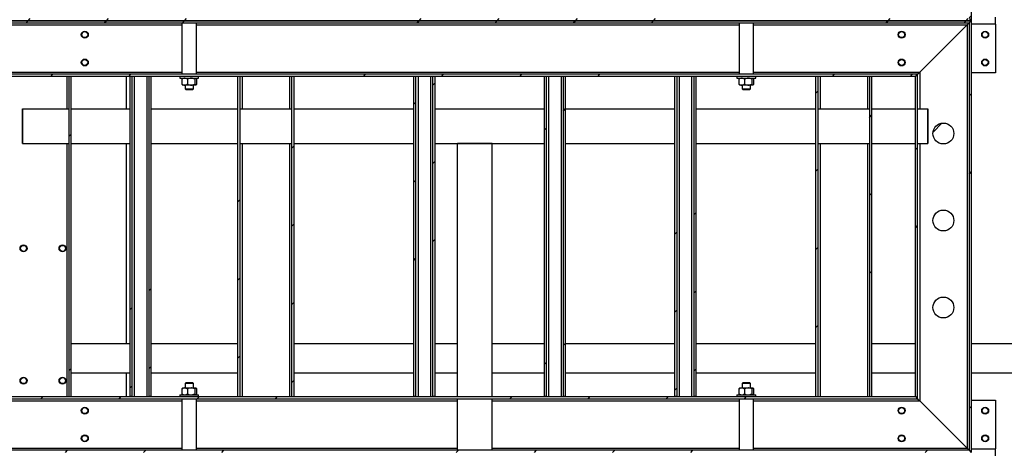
# Model space of a CAD drawing. Header units: millimetres. Extents: x 0 to 841, y 0 to 594.
# Tile 82 of 256: x 295 to 352, y 374 to 399. Entities that reach past the tile are written whole.
import ezdxf

# ---------------------------------------------------------------- set-up
doc = ezdxf.new("R2010")
doc.units = ezdxf.units.MM
doc.layers.add('TRAIT-FINS', color=9, linetype='Continuous')
doc.layers.add('TRAIT-FORT', color=4, linetype='Continuous', lineweight=25)
pattern_1 = [(45, (0, 0), (-13.4704, 13.4704), []), (45, (4.49, 2e-323), (-13.4704, 13.4704), []), (45, (8.98, 4e-323), (-13.4704, 13.4704), []), (45, (13.47, 6e-323), (-13.4704, 13.4704), [])]

msp = doc.modelspace()

# ---------------------------------------------------------------- hatches: boundary and pattern name
at = {"layer": 'TRAIT-FINS'}
h = msp.add_hatch(dxfattribs=at)
h.set_pattern_fill('DIN 201 ACIER ET FONTE', color=9, style=0, pattern_type=2)
h.set_pattern_definition(pattern_1)
h.paths.add_polyline_path([(349.696, 437.999), (349.576, 437.879), (349.576, 398.919), (349.696, 398.799)], flags=0)
h = msp.add_hatch(dxfattribs=at)
h.set_pattern_fill('DIN 201 ACIER ET FONTE', color=9, style=0, pattern_type=2)
h.set_pattern_definition(pattern_1)
h.paths.add_polyline_path([(349.696, 398.799), (349.576, 398.919), (242.696, 398.919), (242.576, 398.799)], flags=0)
h = msp.add_hatch(dxfattribs=at)
h.set_pattern_fill('DIN 201 ACIER ET FONTE', color=9, style=0, pattern_type=2)
h.set_pattern_definition(pattern_1)
h.paths.add_polyline_path([(250.896, 398.679), (349.576, 398.679), (349.696, 398.799), (250.776, 398.799)], flags=0)
h = msp.add_hatch(dxfattribs=at)
h.set_pattern_fill('DIN 201 ACIER ET FONTE', color=9, style=0, pattern_type=2)
h.set_pattern_definition(pattern_1)
h.paths.add_polyline_path([(349.696, 398.799), (349.576, 398.679), (349.576, 374.119), (349.696, 373.999)], flags=0)
h = msp.add_hatch(dxfattribs=at)
h.set_pattern_fill('DIN 201 ACIER ET FONTE', color=9, style=0, pattern_type=2)
h.set_pattern_definition(pattern_1)
h.paths.add_polyline_path([(253.976, 395.599), (346.496, 395.599), (346.616, 395.719), (253.856, 395.719)], flags=0)
h = msp.add_hatch(dxfattribs=at)
h.set_pattern_fill('DIN 201 ACIER ET FONTE', color=9, style=0, pattern_type=2)
h.set_pattern_definition(pattern_1)
h.paths.add_polyline_path([(297.976, 395.599), (297.856, 395.599), (297.856, 377.199), (297.976, 377.199)], flags=0)
h = msp.add_hatch(dxfattribs=at)
h.set_pattern_fill('DIN 201 ACIER ET FONTE', color=9, style=0, pattern_type=2)
h.set_pattern_definition(pattern_1)
h.paths.add_polyline_path([(301.496, 377.199), (301.496, 395.599), (301.376, 395.599), (301.376, 377.199)], flags=0)
h = msp.add_hatch(dxfattribs=at)
h.set_pattern_fill('DIN 201 ACIER ET FONTE', color=9, style=0, pattern_type=2)
h.set_pattern_definition(pattern_1)
h.paths.add_polyline_path([(302.576, 377.199), (302.576, 395.599), (302.456, 395.599), (302.456, 377.199)], flags=0)
h = msp.add_hatch(dxfattribs=at)
h.set_pattern_fill('DIN 201 ACIER ET FONTE', color=9, style=0, pattern_type=2)
h.set_pattern_definition(pattern_1)
h.paths.add_polyline_path([(307.576, 377.199), (307.696, 377.199), (307.696, 395.599), (307.576, 395.599)], flags=0)
h = msp.add_hatch(dxfattribs=at)
h.set_pattern_fill('DIN 201 ACIER ET FONTE', color=9, style=0, pattern_type=2)
h.set_pattern_definition(pattern_1)
h.paths.add_polyline_path([(310.776, 395.599), (310.656, 395.599), (310.656, 377.199), (310.776, 377.199)], flags=0)
h = msp.add_hatch(dxfattribs=at)
h.set_pattern_fill('DIN 201 ACIER ET FONTE', color=9, style=0, pattern_type=2)
h.set_pattern_definition(pattern_1)
h.paths.add_polyline_path([(317.796, 377.199), (317.796, 395.599), (317.676, 395.599), (317.676, 377.199)], flags=0)
h = msp.add_hatch(dxfattribs=at)
h.set_pattern_fill('DIN 201 ACIER ET FONTE', color=9, style=0, pattern_type=2)
h.set_pattern_definition(pattern_1)
h.paths.add_polyline_path([(318.876, 377.199), (318.876, 395.599), (318.756, 395.599), (318.756, 377.199)], flags=0)
h = msp.add_hatch(dxfattribs=at)
h.set_pattern_fill('DIN 201 ACIER ET FONTE', color=9, style=0, pattern_type=2)
h.set_pattern_definition(pattern_1)
h.paths.add_polyline_path([(325.296, 377.199), (325.296, 395.599), (325.176, 395.599), (325.176, 377.199)], flags=0)
h = msp.add_hatch(dxfattribs=at)
h.set_pattern_fill('DIN 201 ACIER ET FONTE', color=9, style=0, pattern_type=2)
h.set_pattern_definition(pattern_1)
h.paths.add_polyline_path([(326.376, 377.199), (326.376, 395.599), (326.256, 395.599), (326.256, 377.199)], flags=0)
h = msp.add_hatch(dxfattribs=at)
h.set_pattern_fill('DIN 201 ACIER ET FONTE', color=9, style=0, pattern_type=2)
h.set_pattern_definition(pattern_1)
h.paths.add_polyline_path([(332.796, 377.199), (332.796, 395.599), (332.676, 395.599), (332.676, 377.199)], flags=0)
h = msp.add_hatch(dxfattribs=at)
h.set_pattern_fill('DIN 201 ACIER ET FONTE', color=9, style=0, pattern_type=2)
h.set_pattern_definition(pattern_1)
h.paths.add_polyline_path([(333.876, 377.199), (333.876, 395.599), (333.756, 395.599), (333.756, 377.199)], flags=0)
h = msp.add_hatch(dxfattribs=at)
h.set_pattern_fill('DIN 201 ACIER ET FONTE', color=9, style=0, pattern_type=2)
h.set_pattern_definition(pattern_1)
h.paths.add_polyline_path([(340.776, 377.199), (340.896, 377.199), (340.896, 395.599), (340.776, 395.599)], flags=0)
h = msp.add_hatch(dxfattribs=at)
h.set_pattern_fill('DIN 201 ACIER ET FONTE', color=9, style=0, pattern_type=2)
h.set_pattern_definition(pattern_1)
h.paths.add_polyline_path([(343.976, 395.599), (343.856, 395.599), (343.856, 377.199), (343.976, 377.199)], flags=0)
h = msp.add_hatch(dxfattribs=at)
h.set_pattern_fill('DIN 201 ACIER ET FONTE', color=9, style=0, pattern_type=2)
h.set_pattern_definition(pattern_1)
h.paths.add_polyline_path([(346.496, 377.199), (346.616, 377.079), (346.616, 395.719), (346.496, 395.599)], flags=0)
h = msp.add_hatch(dxfattribs=at)
h.set_pattern_fill('DIN 201 ACIER ET FONTE', color=9, style=0, pattern_type=2)
h.set_pattern_definition(pattern_1)
edge = h.paths.add_edge_path(flags=0)
edge.add_arc((348.096, 392.319), 0.6, 0, 360)
h = msp.add_hatch(dxfattribs=at)
h.set_pattern_fill('DIN 201 ACIER ET FONTE', color=9, style=0, pattern_type=2)
h.set_pattern_definition(pattern_1)
edge = h.paths.add_edge_path(flags=0)
edge.add_arc((348.096, 387.319), 0.6, 0, 360)
h = msp.add_hatch(dxfattribs=at)
h.set_pattern_fill('DIN 201 ACIER ET FONTE', color=9, style=0, pattern_type=2)
h.set_pattern_definition(pattern_1)
edge = h.paths.add_edge_path(flags=0)
edge.add_arc((348.096, 382.319), 0.6, 0, 360)
h = msp.add_hatch(dxfattribs=at)
h.set_pattern_fill('DIN 201 ACIER ET FONTE', color=9, style=0, pattern_type=2)
h.set_pattern_definition(pattern_1)
h.paths.add_polyline_path([(253.976, 377.199), (253.856, 377.079), (346.616, 377.079), (346.496, 377.199)], flags=0)
h = msp.add_hatch(dxfattribs=at)
h.set_pattern_fill('DIN 201 ACIER ET FONTE', color=9, style=0, pattern_type=2)
h.set_pattern_definition(pattern_1)
h.paths.add_polyline_path([(349.696, 373.999), (349.576, 374.119), (250.896, 374.119), (250.776, 373.999)], flags=0)

# ---------------------------------------------------------------- linework, layer by layer
at = {"layer": 'TRAIT-FORT', "color": 4, "linetype": 'Continuous', "lineweight": 25}
for p, q in [((349.696, 437.999), (349.696, 398.799)), ((349.696, 398.799), (242.576, 398.799)), ((250.776, 398.799), (349.696, 398.799)), ((349.576, 398.919), (349.696, 398.799)), ((349.576, 398.679), (349.696, 398.799)), ((349.696, 398.799), (349.696, 373.999)), ((351.096, 398.599), (351.096, 398.999)), ((250.896, 398.679), (349.576, 398.679)), ((277.196, 398.559), (304.356, 398.559)), ((304.356, 398.679), (304.356, 395.719)), ((305.196, 395.719), (305.196, 398.679)), ((305.196, 398.559), (336.356, 398.559)), ((336.356, 398.679), (336.356, 395.719)), ((337.196, 395.719), (337.196, 398.679)), ((337.196, 398.559), (349.456, 398.559)), ((346.736, 395.839), (349.456, 398.559)), ((349.456, 398.559), (349.576, 398.679)), ((349.456, 398.559), (349.576, 398.679)), ((349.456, 398.559), (349.456, 374.239)), ((349.576, 398.679), (349.576, 374.119)), ((351.096, 398.599), (349.696, 398.599)), ((351.096, 398.599), (351.096, 395.799)), ((346.616, 395.719), (253.856, 395.719)), ((346.496, 395.599), (253.976, 395.599)), ((277.196, 395.839), (304.356, 395.839)), ((297.736, 395.599), (297.736, 393.739)), ((297.976, 395.599), (297.856, 395.599)), ((297.856, 395.599), (297.856, 377.199)), ((297.976, 395.599), (297.976, 377.199)), ((301.176, 393.739), (301.176, 395.599)), ((301.376, 377.199), (301.376, 395.599)), ((301.496, 395.599), (301.376, 395.599)), ((301.496, 377.199), (301.496, 395.599)), ((301.616, 395.599), (301.616, 377.199)), ((302.336, 395.599), (302.336, 377.199)), ((302.456, 395.599), (302.456, 377.199)), ((302.576, 395.599), (302.456, 395.599)), ((302.576, 395.599), (302.576, 377.199)), ((304.236, 395.599), (304.236, 395.499)), ((304.236, 395.499), (305.316, 395.499)), ((304.354, 395.44), (304.354, 395.157)), ((304.396, 395.499), (304.383, 395.486)), ((304.67, 395.44), (304.67, 395.157)), ((305.092, 395.44), (305.092, 395.157)), ((305.168, 395.486), (305.156, 395.499)), ((305.196, 395.839), (336.356, 395.839)), ((305.197, 395.44), (305.197, 395.157)), ((305.316, 395.499), (305.316, 395.599)), ((307.696, 395.599), (307.576, 395.599)), ((307.576, 377.199), (307.576, 395.599)), ((307.696, 377.199), (307.696, 395.599)), ((307.816, 395.599), (307.816, 393.739)), ((310.536, 395.599), (310.536, 393.739)), ((310.656, 395.599), (310.656, 377.199)), ((310.776, 395.599), (310.656, 395.599)), ((310.776, 395.599), (310.776, 377.199)), ((317.676, 377.199), (317.676, 395.599)), ((317.796, 395.599), (317.676, 395.599)), ((317.796, 377.199), (317.796, 395.599)), ((317.916, 395.599), (317.916, 377.199)), ((318.636, 395.599), (318.636, 377.199)), ((318.876, 395.599), (318.756, 395.599)), ((318.756, 395.599), (318.756, 377.199)), ((318.876, 395.599), (318.876, 377.199)), ((325.176, 377.199), (325.176, 395.599)), ((325.296, 395.599), (325.176, 395.599)), ((325.296, 377.199), (325.296, 395.599)), ((325.416, 395.599), (325.416, 377.199)), ((326.136, 395.599), (326.136, 377.199)), ((326.256, 395.599), (326.256, 377.199)), ((326.376, 395.599), (326.256, 395.599)), ((326.376, 395.599), (326.376, 377.199)), ((332.676, 377.199), (332.676, 395.599)), ((332.796, 395.599), (332.676, 395.599)), ((332.796, 377.199), (332.796, 395.599)), ((332.916, 395.599), (332.916, 377.199)), ((333.636, 395.599), (333.636, 377.199)), ((333.756, 395.599), (333.756, 377.199)), ((333.876, 395.599), (333.756, 395.599)), ((333.876, 395.599), (333.876, 377.199)), ((336.236, 395.599), (336.236, 395.499)), ((336.236, 395.499), (337.316, 395.499)), ((336.354, 395.44), (336.354, 395.157)), ((336.396, 395.499), (336.383, 395.486)), ((336.67, 395.44), (336.67, 395.157)), ((337.092, 395.44), (337.092, 395.157)), ((337.168, 395.486), (337.156, 395.499)), ((337.196, 395.839), (346.736, 395.839)), ((337.197, 395.44), (337.197, 395.157)), ((337.316, 395.499), (337.316, 395.599)), ((340.896, 395.599), (340.776, 395.599)), ((340.776, 377.199), (340.776, 395.599)), ((340.896, 377.199), (340.896, 395.599)), ((341.016, 395.599), (341.016, 393.739)), ((343.736, 395.599), (343.736, 393.739)), ((343.856, 395.599), (343.856, 377.199)), ((343.976, 395.599), (343.856, 395.599)), ((343.976, 395.599), (343.976, 377.199)), ((346.496, 395.599), (346.616, 395.719)), ((346.496, 377.199), (346.496, 395.599)), ((346.616, 395.719), (346.736, 395.839)), ((346.616, 395.719), (346.736, 395.839)), ((346.616, 377.079), (346.616, 395.719)), ((346.736, 395.839), (346.736, 393.739)), ((351.096, 395.799), (349.696, 395.799)), ((304.383, 395.112), (304.396, 395.099)), ((304.512, 395.099), (304.396, 395.099)), ((304.881, 395.099), (304.512, 395.099)), ((304.536, 395.099), (304.536, 394.879)), ((304.536, 394.879), (304.596, 394.819)), ((304.536, 394.879), (305.016, 394.879)), ((304.956, 394.819), (304.596, 394.819)), ((305.144, 395.099), (304.881, 395.099)), ((304.956, 394.819), (305.016, 394.879)), ((305.016, 394.879), (305.016, 395.099)), ((305.156, 395.099), (305.144, 395.099)), ((305.156, 395.099), (305.169, 395.112)), ((336.383, 395.112), (336.396, 395.099)), ((336.512, 395.099), (336.396, 395.099)), ((336.881, 395.099), (336.512, 395.099)), ((336.536, 395.099), (336.536, 394.879)), ((336.536, 394.879), (336.596, 394.819)), ((336.536, 394.879), (337.016, 394.879)), ((336.956, 394.819), (336.596, 394.819)), ((337.144, 395.099), (336.881, 395.099)), ((336.956, 394.819), (337.016, 394.879)), ((337.016, 394.879), (337.016, 395.099)), ((337.156, 395.099), (337.144, 395.099)), ((337.156, 395.099), (337.169, 395.112)), ((295.196, 393.739), (295.196, 393.739)), ((295.196, 391.739), (295.196, 393.739)), ((295.196, 393.739), (295.196, 391.739)), ((295.196, 393.739), (297.856, 393.739)), ((297.976, 393.739), (301.376, 393.739)), ((302.576, 393.739), (307.576, 393.739)), ((307.696, 393.739), (310.656, 393.739)), ((310.776, 393.739), (317.676, 393.739)), ((318.876, 393.739), (325.176, 393.739)), ((326.376, 393.739), (332.676, 393.739)), ((333.876, 393.739), (340.776, 393.739)), ((340.896, 393.739), (343.856, 393.739)), ((343.976, 393.739), (346.496, 393.739)), ((346.616, 393.739), (347.196, 393.739)), ((347.196, 393.739), (347.196, 393.739)), ((347.196, 391.739), (347.196, 393.739)), ((347.196, 393.739), (347.196, 391.739)), ((295.196, 391.739), (295.196, 391.739)), ((295.196, 391.739), (297.856, 391.739)), ((297.736, 391.739), (297.736, 377.199)), ((297.976, 391.739), (301.376, 391.739)), ((299.197, 391.719), (299.197, 391.739)), ((301.176, 391.719), (299.197, 391.719)), ((301.176, 380.239), (301.176, 391.739)), ((302.576, 391.739), (307.576, 391.739)), ((307.696, 391.739), (310.656, 391.739)), ((307.816, 391.739), (307.816, 377.199)), ((310.536, 391.739), (310.536, 377.199)), ((310.776, 391.739), (317.676, 391.739)), ((318.876, 391.739), (325.176, 391.739)), ((320.176, 377.199), (320.176, 391.739)), ((322.176, 391.739), (320.176, 391.739)), ((322.176, 377.199), (322.176, 391.739)), ((326.376, 391.739), (332.676, 391.739)), ((333.876, 391.739), (340.776, 391.739)), ((340.896, 391.739), (343.856, 391.739)), ((341.016, 391.739), (341.016, 377.199)), ((343.736, 391.739), (343.736, 377.199)), ((343.976, 391.739), (346.496, 391.739)), ((346.616, 391.739), (347.196, 391.739)), ((346.736, 391.739), (346.736, 376.959)), ((347.196, 391.739), (347.196, 391.739)), ((301.376, 380.239), (297.976, 380.239)), ((307.576, 380.239), (302.576, 380.239)), ((317.676, 380.239), (310.776, 380.239)), ((320.176, 380.239), (318.876, 380.239)), ((325.176, 380.239), (322.176, 380.239)), ((332.676, 380.239), (326.376, 380.239)), ((340.776, 380.239), (333.876, 380.239)), ((346.496, 380.239), (343.976, 380.239)), ((369.176, 380.239), (349.696, 380.239)), ((297.976, 378.559), (301.376, 378.559)), ((301.176, 377.199), (301.176, 378.559)), ((302.576, 378.559), (307.576, 378.559)), ((310.776, 378.559), (317.676, 378.559)), ((318.876, 378.559), (320.176, 378.559)), ((322.176, 378.559), (325.176, 378.559)), ((326.376, 378.559), (332.676, 378.559)), ((333.876, 378.559), (340.776, 378.559)), ((343.976, 378.559), (346.496, 378.559)), ((349.696, 378.559), (369.176, 378.559)), ((304.596, 378.019), (304.536, 377.959)), ((304.536, 377.959), (304.536, 377.699)), ((305.016, 377.959), (304.536, 377.959)), ((304.596, 378.019), (304.956, 378.019)), ((305.016, 377.959), (304.956, 378.019)), ((305.016, 377.699), (305.016, 377.959)), ((336.596, 378.019), (336.536, 377.959)), ((336.536, 377.959), (336.536, 377.699)), ((337.016, 377.959), (336.536, 377.959)), ((336.596, 378.019), (336.956, 378.019)), ((337.016, 377.959), (336.956, 378.019)), ((337.016, 377.699), (337.016, 377.959)), ((304.236, 377.299), (304.236, 377.199)), ((304.236, 377.299), (305.316, 377.299)), ((304.354, 377.64), (304.354, 377.357)), ((304.396, 377.699), (304.383, 377.686)), ((304.383, 377.312), (304.396, 377.299)), ((304.396, 377.699), (304.512, 377.699)), ((304.512, 377.699), (304.881, 377.699)), ((304.67, 377.64), (304.67, 377.357)), ((304.881, 377.699), (305.144, 377.699)), ((305.092, 377.64), (305.092, 377.357)), ((305.144, 377.699), (305.156, 377.699)), ((305.168, 377.686), (305.156, 377.699)), ((305.156, 377.299), (305.169, 377.312)), ((305.197, 377.64), (305.197, 377.357)), ((305.316, 377.199), (305.316, 377.299)), ((336.236, 377.299), (336.236, 377.199)), ((336.236, 377.299), (337.316, 377.299)), ((336.354, 377.64), (336.354, 377.357)), ((336.396, 377.699), (336.383, 377.686)), ((336.383, 377.312), (336.396, 377.299)), ((336.396, 377.699), (336.512, 377.699)), ((336.512, 377.699), (336.881, 377.699)), ((336.67, 377.64), (336.67, 377.357)), ((336.881, 377.699), (337.144, 377.699)), ((337.092, 377.64), (337.092, 377.357)), ((337.144, 377.699), (337.156, 377.699)), ((337.168, 377.686), (337.156, 377.699)), ((337.156, 377.299), (337.169, 377.312)), ((337.197, 377.64), (337.197, 377.357)), ((337.316, 377.199), (337.316, 377.299)), ((253.856, 377.079), (346.616, 377.079)), ((253.976, 377.199), (346.496, 377.199)), ((277.196, 376.959), (304.356, 376.959)), ((297.856, 377.199), (297.976, 377.199)), ((301.496, 377.199), (301.376, 377.199)), ((302.576, 377.199), (302.456, 377.199)), ((304.356, 377.079), (304.356, 374.119)), ((305.196, 374.119), (305.196, 377.079)), ((305.196, 376.959), (320.176, 376.959)), ((307.576, 377.199), (307.696, 377.199)), ((310.656, 377.199), (310.776, 377.199)), ((317.796, 377.199), (317.676, 377.199)), ((318.876, 377.199), (318.756, 377.199)), ((320.176, 374.119), (320.176, 377.079)), ((322.176, 374.119), (322.176, 377.079)), ((322.176, 376.959), (336.356, 376.959)), ((325.296, 377.199), (325.176, 377.199)), ((326.376, 377.199), (326.256, 377.199)), ((332.796, 377.199), (332.676, 377.199)), ((333.876, 377.199), (333.756, 377.199)), ((336.356, 377.079), (336.356, 374.119)), ((337.196, 374.119), (337.196, 377.079)), ((337.196, 376.959), (346.736, 376.959)), ((340.776, 377.199), (340.896, 377.199)), ((343.856, 377.199), (343.976, 377.199)), ((346.496, 377.199), (346.616, 377.079)), ((346.616, 377.079), (346.736, 376.959)), ((346.736, 376.959), (349.456, 374.239)), ((349.696, 376.999), (351.096, 376.999)), ((351.096, 376.999), (351.096, 374.199)), ((349.576, 374.119), (250.896, 374.119)), ((277.196, 374.239), (304.356, 374.239)), ((305.196, 374.239), (320.176, 374.239)), ((322.176, 374.239), (336.356, 374.239)), ((337.196, 374.239), (349.456, 374.239)), ((349.456, 374.239), (349.576, 374.119)), ((349.576, 374.119), (349.696, 373.999)), ((349.696, 374.199), (351.096, 374.199)), ((351.096, 373.799), (351.096, 374.199))]:
    msp.add_line(p, q, dxfattribs=at)
for centre, radius in [((298.776, 397.999), 0.2), ((345.696, 397.999), 0.2), ((350.496, 397.999), 0.2), ((298.776, 397.999), 0.172), ((345.696, 397.999), 0.172), ((350.496, 397.999), 0.172), ((298.776, 396.399), 0.2), ((298.776, 396.399), 0.172), ((345.696, 396.399), 0.2), ((345.696, 396.399), 0.172), ((350.496, 396.399), 0.2), ((350.496, 396.399), 0.172), ((348.096, 392.319), 0.6), ((348.096, 387.319), 0.6), ((295.256, 385.719), 0.2), ((295.256, 385.719), 0.172), ((297.496, 385.719), 0.2), ((297.496, 385.719), 0.172), ((348.096, 382.319), 0.6), ((295.256, 378.119), 0.2), ((295.256, 378.119), 0.172), ((297.496, 378.119), 0.2), ((297.496, 378.119), 0.172), ((298.776, 376.399), 0.2), ((298.776, 376.399), 0.172), ((345.696, 376.399), 0.2), ((345.696, 376.399), 0.172), ((350.496, 376.399), 0.2), ((350.496, 376.399), 0.172), ((298.776, 374.799), 0.2), ((345.696, 374.799), 0.2), ((350.496, 374.799), 0.2), ((298.776, 374.799), 0.172), ((345.696, 374.799), 0.172), ((350.496, 374.799), 0.172)]:
    msp.add_circle(centre, radius, dxfattribs=at)
for points, knots in [([(304.512, 395.499), (304.495, 395.497), (304.46, 395.495), (304.407, 395.474), (304.372, 395.452), (304.354, 395.44)], [0, 0, 0, 0, 0.3099902, 0.6295459, 1, 1, 1, 1]), ([(304.384, 395.485), (304.383, 395.484), (304.372, 395.478), (304.362, 395.457), (304.354, 395.44)], [0, 0, 0, 0, 0.147844, 1, 1, 1, 1]), ([(304.67, 395.44), (304.658, 395.448), (304.629, 395.467), (304.579, 395.49), (304.537, 395.498), (304.515, 395.499), (304.512, 395.499)], [0, 0, 0, 0, 0.237039, 0.589019, 0.951631, 1, 1, 1, 1]), ([(304.881, 395.499), (304.844, 395.495), (304.77, 395.488), (304.703, 395.456), (304.67, 395.44)], [0, 0, 0, 0, 0.504, 1, 1, 1, 1]), ([(305.092, 395.44), (305.063, 395.454), (305.004, 395.481), (304.931, 395.497), (304.89, 395.498), (304.881, 395.499)], [0, 0, 0, 0, 0.432385, 0.879554, 1, 1, 1, 1]), ([(305.092, 395.44), (305.099, 395.454), (305.114, 395.481), (305.132, 395.497), (305.142, 395.498), (305.144, 395.499)], [0, 0, 0, 0, 0.432385, 0.879554, 1, 1, 1, 1]), ([(305.167, 395.485), (305.169, 395.484), (305.179, 395.478), (305.189, 395.457), (305.197, 395.44)], [0, 0, 0, 0, 0.147844, 1, 1, 1, 1]), ([(336.512, 395.499), (336.495, 395.497), (336.46, 395.495), (336.407, 395.474), (336.372, 395.452), (336.354, 395.44)], [0, 0, 0, 0, 0.3099902, 0.6295459, 1, 1, 1, 1]), ([(336.384, 395.485), (336.383, 395.484), (336.372, 395.478), (336.362, 395.457), (336.354, 395.44)], [0, 0, 0, 0, 0.147844, 1, 1, 1, 1]), ([(336.67, 395.44), (336.658, 395.448), (336.629, 395.467), (336.579, 395.49), (336.537, 395.498), (336.515, 395.499), (336.512, 395.499)], [0, 0, 0, 0, 0.237039, 0.589019, 0.951631, 1, 1, 1, 1]), ([(336.881, 395.499), (336.844, 395.495), (336.77, 395.488), (336.703, 395.456), (336.67, 395.44)], [0, 0, 0, 0, 0.504, 1, 1, 1, 1]), ([(337.092, 395.44), (337.063, 395.454), (337.004, 395.481), (336.931, 395.497), (336.89, 395.498), (336.881, 395.499)], [0, 0, 0, 0, 0.432385, 0.879554, 1, 1, 1, 1]), ([(337.092, 395.44), (337.099, 395.454), (337.114, 395.481), (337.132, 395.497), (337.142, 395.498), (337.144, 395.499)], [0, 0, 0, 0, 0.432385, 0.879554, 1, 1, 1, 1]), ([(337.167, 395.485), (337.169, 395.484), (337.179, 395.478), (337.189, 395.457), (337.197, 395.44)], [0, 0, 0, 0, 0.147844, 1, 1, 1, 1]), ([(304.354, 395.157), (304.372, 395.146), (304.406, 395.124), (304.46, 395.103), (304.494, 395.1), (304.512, 395.099)], [0, 0, 0, 0, 0.370457, 0.681018, 1, 1, 1, 1]), ([(304.354, 395.157), (304.361, 395.142), (304.371, 395.122), (304.381, 395.115), (304.384, 395.113)], [0, 0, 0, 0, 0.743867, 1, 1, 1, 1]), ([(304.512, 395.099), (304.515, 395.099), (304.537, 395.099), (304.578, 395.107), (304.628, 395.13), (304.658, 395.15), (304.67, 395.157)], [0, 0, 0, 0, 0.048369, 0.39933, 0.762965, 1, 1, 1, 1]), ([(304.67, 395.157), (304.699, 395.144), (304.757, 395.116), (304.83, 395.1), (304.872, 395.099), (304.881, 395.099)], [0, 0, 0, 0, 0.432385, 0.879554, 1, 1, 1, 1]), ([(304.881, 395.099), (304.918, 395.102), (304.991, 395.109), (305.058, 395.141), (305.092, 395.157)], [0, 0, 0, 0, 0.504, 1, 1, 1, 1]), ([(305.144, 395.099), (305.135, 395.102), (305.117, 395.109), (305.1, 395.141), (305.092, 395.157)], [0, 0, 0, 0, 0.504, 1, 1, 1, 1]), ([(305.197, 395.157), (305.19, 395.144), (305.175, 395.116), (305.157, 395.1), (305.147, 395.099), (305.144, 395.099)], [0, 0, 0, 0, 0.432385, 0.879554, 1, 1, 1, 1]), ([(336.354, 395.157), (336.372, 395.146), (336.406, 395.124), (336.46, 395.103), (336.494, 395.1), (336.512, 395.099)], [0, 0, 0, 0, 0.370457, 0.681018, 1, 1, 1, 1]), ([(336.354, 395.157), (336.361, 395.142), (336.371, 395.122), (336.381, 395.115), (336.384, 395.113)], [0, 0, 0, 0, 0.743867, 1, 1, 1, 1]), ([(336.512, 395.099), (336.515, 395.099), (336.537, 395.099), (336.578, 395.107), (336.628, 395.13), (336.658, 395.15), (336.67, 395.157)], [0, 0, 0, 0, 0.048369, 0.39933, 0.762965, 1, 1, 1, 1]), ([(336.67, 395.157), (336.699, 395.144), (336.757, 395.116), (336.83, 395.1), (336.872, 395.099), (336.881, 395.099)], [0, 0, 0, 0, 0.432385, 0.879554, 1, 1, 1, 1]), ([(336.881, 395.099), (336.918, 395.102), (336.991, 395.109), (337.058, 395.141), (337.092, 395.157)], [0, 0, 0, 0, 0.504, 1, 1, 1, 1]), ([(337.144, 395.099), (337.135, 395.102), (337.117, 395.109), (337.1, 395.141), (337.092, 395.157)], [0, 0, 0, 0, 0.504, 1, 1, 1, 1]), ([(337.197, 395.157), (337.19, 395.144), (337.175, 395.116), (337.157, 395.1), (337.147, 395.099), (337.144, 395.099)], [0, 0, 0, 0, 0.432385, 0.879554, 1, 1, 1, 1]), ([(304.512, 377.699), (304.495, 377.697), (304.46, 377.695), (304.407, 377.674), (304.372, 377.652), (304.354, 377.64)], [0, 0, 0, 0, 0.3099902, 0.6295459, 1, 1, 1, 1]), ([(304.384, 377.685), (304.383, 377.684), (304.372, 377.678), (304.362, 377.657), (304.354, 377.64)], [0, 0, 0, 0, 0.147844, 1, 1, 1, 1]), ([(304.354, 377.357), (304.372, 377.346), (304.406, 377.324), (304.46, 377.303), (304.494, 377.3), (304.512, 377.299)], [0, 0, 0, 0, 0.370457, 0.681018, 1, 1, 1, 1]), ([(304.354, 377.357), (304.361, 377.342), (304.371, 377.322), (304.381, 377.315), (304.384, 377.313)], [0, 0, 0, 0, 0.743867, 1, 1, 1, 1]), ([(304.67, 377.64), (304.658, 377.648), (304.629, 377.667), (304.579, 377.69), (304.537, 377.698), (304.515, 377.699), (304.512, 377.699)], [0, 0, 0, 0, 0.237039, 0.589019, 0.951631, 1, 1, 1, 1]), ([(304.512, 377.299), (304.515, 377.299), (304.537, 377.299), (304.578, 377.307), (304.628, 377.33), (304.658, 377.35), (304.67, 377.357)], [0, 0, 0, 0, 0.048369, 0.39933, 0.762965, 1, 1, 1, 1]), ([(304.881, 377.699), (304.844, 377.695), (304.77, 377.688), (304.703, 377.656), (304.67, 377.64)], [0, 0, 0, 0, 0.504, 1, 1, 1, 1]), ([(304.67, 377.357), (304.699, 377.344), (304.757, 377.316), (304.83, 377.3), (304.872, 377.299), (304.881, 377.299)], [0, 0, 0, 0, 0.432385, 0.879554, 1, 1, 1, 1]), ([(305.092, 377.64), (305.063, 377.654), (305.004, 377.681), (304.931, 377.697), (304.89, 377.698), (304.881, 377.699)], [0, 0, 0, 0, 0.432385, 0.879554, 1, 1, 1, 1]), ([(304.881, 377.299), (304.918, 377.302), (304.991, 377.309), (305.058, 377.341), (305.092, 377.357)], [0, 0, 0, 0, 0.504, 1, 1, 1, 1]), ([(305.092, 377.64), (305.099, 377.654), (305.114, 377.681), (305.132, 377.697), (305.142, 377.698), (305.144, 377.699)], [0, 0, 0, 0, 0.432385, 0.879554, 1, 1, 1, 1]), ([(305.144, 377.299), (305.135, 377.302), (305.117, 377.309), (305.1, 377.341), (305.092, 377.357)], [0, 0, 0, 0, 0.504, 1, 1, 1, 1]), ([(305.144, 377.699), (305.154, 377.695), (305.172, 377.688), (305.189, 377.656), (305.197, 377.64)], [0, 0, 0, 0, 0.504, 1, 1, 1, 1]), ([(305.197, 377.357), (305.19, 377.344), (305.175, 377.316), (305.157, 377.3), (305.147, 377.299), (305.144, 377.299)], [0, 0, 0, 0, 0.432385, 0.879554, 1, 1, 1, 1]), ([(336.512, 377.699), (336.495, 377.697), (336.46, 377.695), (336.407, 377.674), (336.372, 377.652), (336.354, 377.64)], [0, 0, 0, 0, 0.3099902, 0.6295459, 1, 1, 1, 1]), ([(336.384, 377.685), (336.383, 377.684), (336.372, 377.678), (336.362, 377.657), (336.354, 377.64)], [0, 0, 0, 0, 0.147844, 1, 1, 1, 1]), ([(336.354, 377.357), (336.372, 377.346), (336.406, 377.324), (336.46, 377.303), (336.494, 377.3), (336.512, 377.299)], [0, 0, 0, 0, 0.370457, 0.681018, 1, 1, 1, 1]), ([(336.354, 377.357), (336.361, 377.342), (336.371, 377.322), (336.381, 377.315), (336.384, 377.313)], [0, 0, 0, 0, 0.743867, 1, 1, 1, 1]), ([(336.67, 377.64), (336.658, 377.648), (336.629, 377.667), (336.579, 377.69), (336.537, 377.698), (336.515, 377.699), (336.512, 377.699)], [0, 0, 0, 0, 0.237039, 0.589019, 0.951631, 1, 1, 1, 1]), ([(336.512, 377.299), (336.515, 377.299), (336.537, 377.299), (336.578, 377.307), (336.628, 377.33), (336.658, 377.35), (336.67, 377.357)], [0, 0, 0, 0, 0.048369, 0.39933, 0.762965, 1, 1, 1, 1]), ([(336.881, 377.699), (336.844, 377.695), (336.77, 377.688), (336.703, 377.656), (336.67, 377.64)], [0, 0, 0, 0, 0.504, 1, 1, 1, 1]), ([(336.67, 377.357), (336.699, 377.344), (336.757, 377.316), (336.83, 377.3), (336.872, 377.299), (336.881, 377.299)], [0, 0, 0, 0, 0.432385, 0.879554, 1, 1, 1, 1]), ([(337.092, 377.64), (337.063, 377.654), (337.004, 377.681), (336.931, 377.697), (336.89, 377.698), (336.881, 377.699)], [0, 0, 0, 0, 0.432385, 0.879554, 1, 1, 1, 1]), ([(336.881, 377.299), (336.918, 377.302), (336.991, 377.309), (337.058, 377.341), (337.092, 377.357)], [0, 0, 0, 0, 0.504, 1, 1, 1, 1]), ([(337.092, 377.64), (337.099, 377.654), (337.114, 377.681), (337.132, 377.697), (337.142, 377.698), (337.144, 377.699)], [0, 0, 0, 0, 0.432385, 0.879554, 1, 1, 1, 1]), ([(337.144, 377.299), (337.135, 377.302), (337.117, 377.309), (337.1, 377.341), (337.092, 377.357)], [0, 0, 0, 0, 0.504, 1, 1, 1, 1]), ([(337.144, 377.699), (337.154, 377.695), (337.172, 377.688), (337.189, 377.656), (337.197, 377.64)], [0, 0, 0, 0, 0.504, 1, 1, 1, 1]), ([(337.197, 377.357), (337.19, 377.344), (337.175, 377.316), (337.157, 377.3), (337.147, 377.299), (337.144, 377.299)], [0, 0, 0, 0, 0.432385, 0.879554, 1, 1, 1, 1])]:
    msp.add_open_spline(points, degree=3, knots=knots, dxfattribs=at)

doc.saveas('drawing.dxf')
